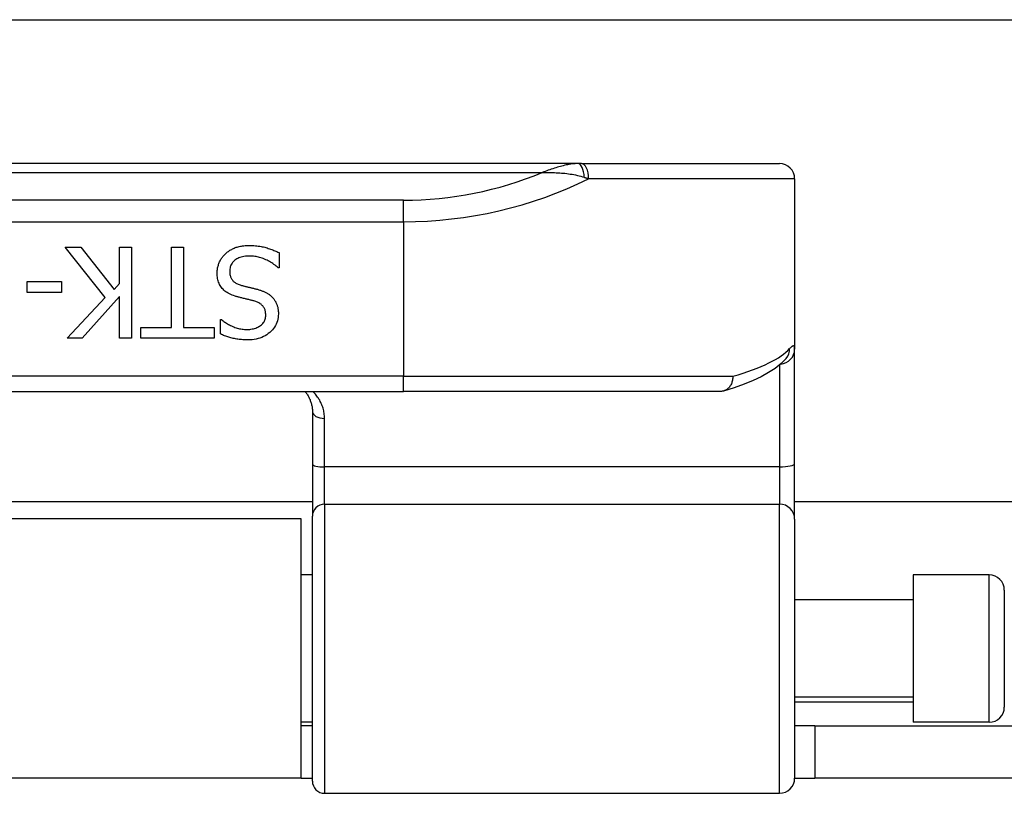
# Model space of a CAD drawing. Header units: inches. Extents: x 9 to 285, y 21 to 142.
# Tile 38 of 140: x 30.48 to 31.76, y 71.32 to 72.32. Entities that reach past the tile are written whole.
import ezdxf

# ---------------------------------------------------------------- set-up
doc = ezdxf.new("R2010")
doc.units = ezdxf.units.IN
doc.header["$MEASUREMENT"] = 0
doc.layers.add('Visible Edges(ANSI)', color=7, linetype='Continuous', lineweight=25)
doc.layers.add('Visible Tangent Edges(ANSI)', color=7, linetype='Continuous', lineweight=25)

msp = doc.modelspace()

# ---------------------------------------------------------------- linework, layer by layer
at = {"layer": 'Visible Edges(ANSI)'}
for p, q in [((9.816, 72.3216), (67.752, 72.3216)), ((31.2075, 72.1351), (29.2596, 72.1351)), ((31.2121, 72.1351), (31.2075, 72.1351)), ((31.2121, 72.1351), (31.4687, 72.1351)), ((31.4884, 72.1154), (31.4884, 71.8946)), ((30.5948, 71.9615), (30.543, 72.0268)), ((30.543, 72.0268), (30.5634, 72.0268)), ((30.5634, 72.0268), (30.6066, 71.9719)), ((30.6134, 71.9796), (30.6134, 72.0268)), ((30.6134, 72.0268), (30.6291, 72.0268)), ((30.6291, 72.0268), (30.6291, 71.9087)), ((30.6807, 72.0268), (30.6964, 72.0268)), ((30.6807, 71.9227), (30.6807, 72.0268)), ((30.6964, 72.0268), (30.6964, 71.9227)), ((30.8203, 72.0197), (30.8203, 72)), ((30.8203, 72), (30.8191, 72)), ((30.4937, 71.968), (30.4937, 71.9823)), ((30.4937, 71.9823), (30.5384, 71.9823)), ((30.5384, 71.9823), (30.5384, 71.968)), ((30.6066, 71.9719), (30.6134, 71.9796)), ((30.5384, 71.968), (30.4937, 71.968)), ((30.5459, 71.9087), (30.5948, 71.9615)), ((30.6134, 71.963), (30.565, 71.9087)), ((30.6134, 71.9087), (30.6134, 71.963)), ((30.6411, 71.9087), (30.6411, 71.9227)), ((30.6411, 71.9227), (30.6807, 71.9227)), ((30.6964, 71.9227), (30.7361, 71.9227)), ((30.7361, 71.9227), (30.7361, 71.9087)), ((30.7446, 71.9143), (30.7446, 71.933)), ((30.7446, 71.933), (30.7457, 71.933)), ((30.565, 71.9087), (30.5459, 71.9087)), ((30.6291, 71.9087), (30.6134, 71.9087)), ((30.7361, 71.9087), (30.6411, 71.9087)), ((31.4884, 71.7465), (31.4884, 71.8946)), ((31.4779, 71.883), (31.4776, 71.8826)), ((29.4855, 71.8398), (30.9815, 71.8398)), ((31.3924, 71.8398), (30.9815, 71.8398)), ((30.8634, 71.814), (30.8634, 71.7456)), ((30.8634, 71.7456), (30.8634, 71.6781)), ((31.4884, 71.6742), (31.4884, 71.7465)), ((30.8634, 71.6966), (29.6036, 71.6966)), ((46.0796, 71.6966), (31.4884, 71.6966)), ((30.849, 71.6746), (29.618, 71.6746)), ((30.849, 71.3386), (30.849, 71.6746)), ((30.8634, 71.3348), (30.8634, 71.6781)), ((31.4884, 71.6742), (31.4884, 71.3388)), ((30.8634, 71.6021), (30.849, 71.6021)), ((31.642, 71.6021), (31.642, 71.4111)), ((31.7404, 71.6021), (31.642, 71.6021)), ((31.7601, 71.5824), (31.7601, 71.4308)), ((31.642, 71.5696), (31.4884, 71.5696)), ((31.642, 71.4436), (31.4884, 71.4436)), ((30.8634, 71.4111), (30.849, 71.4111)), ((30.8634, 71.4066), (30.849, 71.4066)), ((31.5145, 71.4066), (31.4884, 71.4066)), ((31.5145, 71.4066), (31.8265, 71.4066)), ((31.5145, 71.4066), (31.5145, 71.3386)), ((31.7404, 71.4111), (31.642, 71.4111)), ((30.849, 71.3386), (29.618, 71.3386)), ((30.849, 71.3386), (30.8634, 71.3386)), ((31.4884, 71.3386), (31.5145, 71.3386)), ((31.8265, 71.3386), (31.5145, 71.3386)), ((30.8792, 71.3191), (31.4687, 71.3191))]:
    msp.add_line(p, q, dxfattribs=at)
at = {"layer": 'Visible Edges(ANSI)', "flags": 128}
for points in [[(30.7507, 72.0182), (30.7516, 72.0191), (30.7526, 72.0199), (30.7536, 72.0206), (30.7546, 72.0214), (30.7557, 72.0221), (30.7567, 72.0228), (30.7578, 72.0234), (30.7589, 72.024), (30.76, 72.0246), (30.7612, 72.0252), (30.7623, 72.0257), (30.7635, 72.0262), (30.7647, 72.0266), (30.766, 72.027), (30.7673, 72.0274), (30.7687, 72.0277), (30.7701, 72.028), (30.7716, 72.0282), (30.7731, 72.0284), (30.7747, 72.0286), (30.7763, 72.0288), (30.778, 72.0289), (30.7797, 72.0289), (30.7815, 72.0289)], [(30.7815, 72.0289), (30.7836, 72.0289), (30.7857, 72.0289), (30.7877, 72.0288), (30.7896, 72.0286), (30.7915, 72.0285), (30.7934, 72.0283), (30.7952, 72.028), (30.7969, 72.0277), (30.7986, 72.0274), (30.8002, 72.0271), (30.8018, 72.0267), (30.8033, 72.0263), (30.8048, 72.0258), (30.8063, 72.0253), (30.8078, 72.0248), (30.8092, 72.0243), (30.8107, 72.0238), (30.8121, 72.0233), (30.8135, 72.0227), (30.8149, 72.0222), (30.8162, 72.0216), (30.8176, 72.021), (30.8189, 72.0204), (30.8203, 72.0197)], [(30.74, 71.9931), (30.74, 71.9943), (30.7401, 71.9955), (30.7402, 71.9966), (30.7403, 71.9978), (30.7405, 71.9989), (30.7407, 72.0001), (30.7409, 72.0012), (30.7412, 72.0023), (30.7416, 72.0035), (30.7419, 72.0046), (30.7423, 72.0057), (30.7428, 72.0068), (30.7433, 72.0079), (30.7438, 72.009), (30.7444, 72.01), (30.7449, 72.0111), (30.7455, 72.0121), (30.7462, 72.013), (30.7469, 72.014), (30.7476, 72.0149), (30.7483, 72.0157), (30.7491, 72.0166), (30.7499, 72.0174), (30.7507, 72.0182)], [(30.7827, 72.0153), (30.7805, 72.0153), (30.7785, 72.0152), (30.7766, 72.015), (30.7747, 72.0147), (30.7729, 72.0144), (30.7712, 72.014), (30.7696, 72.0135), (30.7681, 72.0129), (30.7667, 72.0123), (30.7654, 72.0116), (30.7641, 72.0108), (30.763, 72.0099), (30.7619, 72.009), (30.761, 72.008), (30.7601, 72.007), (30.7593, 72.0059), (30.7586, 72.0048), (30.758, 72.0037), (30.7575, 72.0024), (30.7571, 72.0012), (30.7568, 71.9999), (30.7565, 71.9985), (30.7564, 71.9971), (30.7563, 71.9956)], [(30.8191, 72), (30.8178, 72.0012), (30.8165, 72.0024), (30.8151, 72.0035), (30.8137, 72.0045), (30.8123, 72.0055), (30.8109, 72.0065), (30.8094, 72.0074), (30.8079, 72.0083), (30.8063, 72.0091), (30.8048, 72.0099), (30.8032, 72.0106), (30.8016, 72.0113), (30.7999, 72.012), (30.7983, 72.0125), (30.7967, 72.0131), (30.7951, 72.0136), (30.7935, 72.014), (30.7919, 72.0143), (30.7904, 72.0146), (30.7888, 72.0149), (30.7873, 72.0151), (30.7857, 72.0152), (30.7842, 72.0153), (30.7827, 72.0153)], [(30.7634, 71.9634), (30.7614, 71.964), (30.7596, 71.9647), (30.7578, 71.9655), (30.756, 71.9663), (30.7544, 71.9671), (30.7529, 71.968), (30.7515, 71.969), (30.7501, 71.97), (30.7489, 71.9711), (30.7477, 71.9722), (30.7466, 71.9734), (30.7456, 71.9746), (30.7447, 71.9759), (30.7439, 71.9772), (30.7432, 71.9786), (30.7425, 71.98), (30.7419, 71.9815), (30.7414, 71.983), (30.741, 71.9846), (30.7406, 71.9862), (30.7403, 71.9878), (30.7401, 71.9896), (30.74, 71.9913), (30.74, 71.9931)], [(30.7563, 71.9956), (30.7564, 71.9945), (30.7564, 71.9933), (30.7566, 71.9922), (30.7567, 71.9912), (30.7569, 71.9902), (30.7572, 71.9892), (30.7575, 71.9883), (30.7579, 71.9874), (30.7583, 71.9865), (30.7588, 71.9857), (30.7593, 71.9849), (30.7598, 71.9841), (30.7604, 71.9834), (30.7611, 71.9827), (30.7618, 71.9821), (30.7626, 71.9814), (30.7635, 71.9809), (30.7643, 71.9803), (30.7653, 71.9798), (30.7663, 71.9792), (30.7674, 71.9788), (30.7685, 71.9783), (30.7697, 71.9779), (30.7709, 71.9775)], [(30.7709, 71.9775), (30.7718, 71.9773), (30.7727, 71.977), (30.7736, 71.9768), (30.7744, 71.9766), (30.7753, 71.9763), (30.7761, 71.9761), (30.7769, 71.9759), (30.7778, 71.9757), (30.7786, 71.9755), (30.7794, 71.9753), (30.7801, 71.9751), (30.7809, 71.9749), (30.7817, 71.9748), (30.7825, 71.9746), (30.7833, 71.9744), (30.7842, 71.9742), (30.7851, 71.974), (30.786, 71.9737), (30.787, 71.9735), (30.788, 71.9732), (30.789, 71.973), (30.79, 71.9727), (30.7911, 71.9725), (30.7922, 71.9722)], [(30.7876, 71.9571), (30.7868, 71.9574), (30.7859, 71.9576), (30.785, 71.9578), (30.7841, 71.9581), (30.7831, 71.9583), (30.7821, 71.9586), (30.7811, 71.9588), (30.78, 71.9591), (30.7789, 71.9594), (30.7778, 71.9596), (30.7766, 71.9599), (30.7754, 71.9602), (30.7742, 71.9605), (30.7731, 71.9608), (30.772, 71.9611), (30.7709, 71.9613), (30.7698, 71.9616), (30.7688, 71.9619), (30.7678, 71.9621), (30.7669, 71.9624), (30.766, 71.9626), (30.7651, 71.9629), (30.7642, 71.9631), (30.7634, 71.9634)], [(30.7922, 71.9722), (30.7932, 71.9719), (30.7942, 71.9716), (30.7952, 71.9713), (30.7962, 71.971), (30.7971, 71.9707), (30.798, 71.9703), (30.7989, 71.97), (30.7998, 71.9696), (30.8007, 71.9693), (30.8015, 71.9689), (30.8024, 71.9685), (30.8032, 71.9681), (30.804, 71.9677), (30.8048, 71.9673), (30.8055, 71.9668), (30.8063, 71.9663), (30.807, 71.9658), (30.8078, 71.9653), (30.8085, 71.9648), (30.8091, 71.9642), (30.8098, 71.9636), (30.8105, 71.963), (30.8111, 71.9624), (30.8118, 71.9617)], [(30.8118, 71.9617), (30.8124, 71.9611), (30.8129, 71.9604), (30.8135, 71.9597), (30.814, 71.959), (30.8145, 71.9582), (30.815, 71.9575), (30.8154, 71.9567), (30.8159, 71.9559), (30.8163, 71.9551), (30.8167, 71.9543), (30.8171, 71.9534), (30.8174, 71.9526), (30.8177, 71.9517), (30.818, 71.9508), (30.8183, 71.9498), (30.8185, 71.9489), (30.8187, 71.9479), (30.8189, 71.9469), (30.8191, 71.9459), (30.8192, 71.9448), (30.8193, 71.9437), (30.8194, 71.9426), (30.8194, 71.9415), (30.8194, 71.9404)], [(30.8031, 71.9388), (30.803, 71.94), (30.8029, 71.9412), (30.8028, 71.9423), (30.8026, 71.9434), (30.8024, 71.9445), (30.8021, 71.9455), (30.8017, 71.9465), (30.8013, 71.9474), (30.8008, 71.9483), (30.8003, 71.9491), (30.7997, 71.9499), (30.7991, 71.9507), (30.7984, 71.9514), (30.7977, 71.9521), (30.7969, 71.9528), (30.796, 71.9534), (30.7952, 71.954), (30.7942, 71.9545), (30.7933, 71.955), (30.7922, 71.9555), (30.7912, 71.956), (30.79, 71.9564), (30.7889, 71.9568), (30.7876, 71.9571)], [(30.7786, 71.9202), (30.7804, 71.9202), (30.7822, 71.9203), (30.7838, 71.9205), (30.7855, 71.9208), (30.787, 71.9211), (30.7885, 71.9215), (30.79, 71.9219), (30.7913, 71.9225), (30.7927, 71.9231), (30.7939, 71.9238), (30.7951, 71.9245), (30.7963, 71.9253), (30.7974, 71.9262), (30.7984, 71.9271), (30.7993, 71.9281), (30.8001, 71.9291), (30.8008, 71.9301), (30.8014, 71.9312), (30.8019, 71.9324), (30.8023, 71.9336), (30.8026, 71.9348), (30.8029, 71.9361), (30.803, 71.9374), (30.8031, 71.9388)], [(30.8194, 71.9404), (30.8193, 71.938), (30.8191, 71.9357), (30.8187, 71.9335), (30.8182, 71.9313), (30.8175, 71.9292), (30.8166, 71.9272), (30.8156, 71.9252), (30.8144, 71.9233), (30.8131, 71.9215), (30.8116, 71.9197), (30.81, 71.918), (30.8082, 71.9163), (30.8063, 71.9148), (30.8043, 71.9134), (30.8022, 71.9121), (30.8001, 71.9109), (30.7978, 71.9099), (30.7955, 71.909), (30.7931, 71.9083), (30.7906, 71.9077), (30.788, 71.9072), (30.7853, 71.9069), (30.7825, 71.9067), (30.7797, 71.9066)], [(30.7457, 71.933), (30.7467, 71.9322), (30.7477, 71.9313), (30.7487, 71.9305), (30.7498, 71.9297), (30.751, 71.929), (30.7522, 71.9282), (30.7534, 71.9275), (30.7547, 71.9267), (30.756, 71.926), (30.7573, 71.9253), (30.7587, 71.9247), (30.7602, 71.924), (30.7616, 71.9234), (30.7631, 71.9229), (30.7646, 71.9224), (30.7661, 71.9219), (30.7677, 71.9215), (30.7692, 71.9212), (30.7707, 71.9209), (30.7723, 71.9206), (30.7739, 71.9204), (30.7754, 71.9203), (30.777, 71.9202), (30.7786, 71.9202)], [(30.7797, 71.9066), (30.778, 71.9066), (30.7764, 71.9067), (30.7748, 71.9067), (30.7732, 71.9068), (30.7716, 71.907), (30.77, 71.9071), (30.7685, 71.9073), (30.7669, 71.9075), (30.7654, 71.9077), (30.7639, 71.908), (30.7624, 71.9083), (30.7609, 71.9086), (30.7595, 71.9089), (30.758, 71.9093), (30.7566, 71.9097), (30.7552, 71.9101), (30.7538, 71.9105), (30.7524, 71.911), (30.7511, 71.9115), (30.7497, 71.912), (30.7484, 71.9125), (30.7471, 71.9131), (30.7458, 71.9137), (30.7446, 71.9143)], [(31.4776, 71.8826), (31.471, 71.8759), (31.4633, 71.8698), (31.4547, 71.8642), (31.4451, 71.859), (31.4345, 71.854), (31.4228, 71.8493), (31.4101, 71.8447), (31.3964, 71.8404)], [(31.4082, 71.8595), (31.4082, 71.8582), (31.4081, 71.8569), (31.408, 71.8557), (31.4078, 71.8544), (31.4076, 71.8532), (31.4072, 71.852), (31.4068, 71.8508), (31.4064, 71.8497), (31.4059, 71.8486), (31.4053, 71.8475), (31.4046, 71.8465), (31.4039, 71.8456), (31.4032, 71.8447), (31.4024, 71.8439), (31.4015, 71.8431), (31.4006, 71.8425), (31.3997, 71.8419), (31.3987, 71.8413), (31.3977, 71.8409), (31.3967, 71.8405), (31.3957, 71.8402), (31.3946, 71.84), (31.3935, 71.8399), (31.3924, 71.8398)], [(30.8538, 71.8398), (30.8546, 71.8389), (30.8553, 71.8381), (30.8559, 71.8371), (30.8566, 71.8362), (30.8572, 71.8353), (30.8578, 71.8343), (30.8584, 71.8333), (30.8589, 71.8323), (30.8594, 71.8313), (30.8599, 71.8303), (30.8604, 71.8292), (30.8608, 71.8281), (30.8612, 71.827), (30.8616, 71.8259), (30.8619, 71.8248), (30.8622, 71.8237), (30.8625, 71.8225), (30.8627, 71.8213), (30.863, 71.8202), (30.8631, 71.819), (30.8633, 71.8177), (30.8634, 71.8165), (30.8634, 71.8153), (30.8634, 71.814)]]:
    msp.add_lwpolyline(points, dxfattribs=at)
at = {"layer": 'Visible Edges(ANSI)'}
for centre, radius, start, end in [((31.4687, 72.1154), 0.0197, 0, 90), ((31.7404, 71.5824), 0.0197, 0, 90), ((31.7404, 71.4308), 0.0197, 270, 0), ((31.4687, 71.3388), 0.0197, 270, 0), ((30.8792, 71.3348), 0.0157, 180, 270)]:
    msp.add_arc(centre, radius, start, end, dxfattribs=at)
at = {"layer": 'Visible Tangent Edges(ANSI)'}
for p, q in [((29.3056, 72.1236), (31.1614, 72.1236)), ((31.4884, 72.1154), (31.2214, 72.1154)), ((30.9815, 72.0876), (29.4855, 72.0876)), ((30.9815, 72.0597), (30.9815, 72.0876)), ((29.4855, 72.0597), (30.9815, 72.0597)), ((30.9815, 72.0597), (30.9815, 71.8595)), ((31.4687, 71.874), (31.4687, 71.742)), ((30.9815, 71.8595), (29.4855, 71.8595)), ((30.9815, 71.8398), (30.9815, 71.8595)), ((30.9815, 71.8595), (31.4082, 71.8595)), ((30.8792, 71.742), (30.8792, 71.8049)), ((30.8792, 71.6938), (30.8792, 71.742)), ((31.4687, 71.742), (30.8792, 71.742)), ((31.4687, 71.742), (31.4687, 71.6938)), ((30.8792, 71.6938), (30.8792, 71.3191)), ((30.8792, 71.6938), (31.4687, 71.6938)), ((31.4687, 71.3191), (31.4687, 71.6938)), ((31.7404, 71.4111), (31.7404, 71.6021)), ((31.4884, 71.4376), (31.642, 71.4376))]:
    msp.add_line(p, q, dxfattribs=at)
at = {"layer": 'Visible Tangent Edges(ANSI)', "flags": 128}
for points in [[(31.2075, 72.1351), (31.2056, 72.1351), (31.2038, 72.135), (31.2019, 72.1348), (31.2, 72.1346), (31.1982, 72.1343), (31.1963, 72.134), (31.1944, 72.1337), (31.1925, 72.1333), (31.1906, 72.1329), (31.1886, 72.1324), (31.1867, 72.1319), (31.1848, 72.1314), (31.1829, 72.1309), (31.1809, 72.1303), (31.179, 72.1297), (31.177, 72.1291), (31.1751, 72.1285), (31.1731, 72.1278), (31.1712, 72.1271), (31.1692, 72.1265), (31.1673, 72.1258), (31.1653, 72.125), (31.1634, 72.1243), (31.1614, 72.1236)], [(31.1614, 72.1236), (31.1636, 72.1236), (31.1659, 72.1236), (31.1681, 72.1236), (31.1704, 72.1236), (31.1726, 72.1236), (31.1749, 72.1235), (31.1771, 72.1235), (31.1794, 72.1233), (31.1817, 72.1232), (31.184, 72.1231), (31.1862, 72.1229), (31.1885, 72.1227), (31.1908, 72.1225), (31.1931, 72.1222), (31.1954, 72.1219), (31.1977, 72.1216), (31.1999, 72.1212), (31.2022, 72.1208), (31.2045, 72.1204), (31.2068, 72.1199), (31.209, 72.1193), (31.2113, 72.1187), (31.2135, 72.1181), (31.2158, 72.1174)], [(31.2158, 72.1174), (31.216, 72.1173), (31.2162, 72.1172), (31.2165, 72.1171), (31.2167, 72.117), (31.217, 72.1169), (31.2172, 72.1169), (31.2174, 72.1168), (31.2177, 72.1167), (31.2179, 72.1166), (31.2182, 72.1165), (31.2184, 72.1165), (31.2186, 72.1164), (31.2189, 72.1163), (31.2191, 72.1162), (31.2193, 72.1161), (31.2196, 72.1161), (31.2198, 72.116), (31.22, 72.1159), (31.2203, 72.1158), (31.2205, 72.1157), (31.2207, 72.1157), (31.221, 72.1156), (31.2212, 72.1155), (31.2214, 72.1154)], [(31.4884, 71.8946), (31.4884, 71.8953), (31.4884, 71.8959), (31.4883, 71.8964), (31.4882, 71.8969), (31.4881, 71.8974), (31.488, 71.8977), (31.4879, 71.8981), (31.4877, 71.8983), (31.4875, 71.8985), (31.4873, 71.8987), (31.4871, 71.8988), (31.4868, 71.8989), (31.4865, 71.8989), (31.4862, 71.8988), (31.4859, 71.8987), (31.4855, 71.8985), (31.4851, 71.8983), (31.4847, 71.898), (31.4843, 71.8977), (31.4839, 71.8973), (31.4834, 71.8969), (31.4829, 71.8964), (31.4824, 71.8959), (31.4819, 71.8953)], [(30.8792, 71.8049), (30.8791, 71.8066), (30.8791, 71.8083), (30.8789, 71.81), (30.8787, 71.8116), (30.8784, 71.8133), (30.8781, 71.8149), (30.8777, 71.8165), (30.8773, 71.8181), (30.8768, 71.8196), (30.8763, 71.8212), (30.8757, 71.8227), (30.875, 71.8242), (30.8744, 71.8256), (30.8736, 71.827), (30.8729, 71.8284), (30.872, 71.8298), (30.8712, 71.8311), (30.8703, 71.8325), (30.8693, 71.8338), (30.8683, 71.835), (30.8673, 71.8363), (30.8662, 71.8375), (30.8651, 71.8387), (30.864, 71.8398)]]:
    msp.add_lwpolyline(points, dxfattribs=at)
at = {"layer": 'Visible Tangent Edges(ANSI)'}
msp.add_arc((30.9815, 72.5551), 0.4675, 270, 292.6293, dxfattribs=at)
for centre, major_axis, ratio, start_param, end_param in [((31.2075, 72.1154), (0, 0.0197), 0.424063, 4.811348, 6.283185), ((31.2121, 72.1154), (0, 0.0197), 0.473287, 4.712389, 6.283185), ((30.9815, 72.5273), (0.5069, 0), 0.92233, 4.712389, 5.205407), ((30.9815, 71.9104), (-0.5069, 0), 0.185803, 2.571119, 2.980904), ((31.4687, 71.8946), (0.0197, 0), 0.97851, 4.801402, 6.283185), ((31.4625, 71.8953), (0.0151, -0.0126), 0.969622, 0, 0.712995), ((30.8792, 71.814), (-0.0157, 0), 0.580671, 0, 1.570796), ((30.8792, 71.7456), (-0.0157, 0), 0.225879, 0, 1.570796), ((31.4687, 71.7465), (0.0197, 0), 0.225879, 4.712389, 6.283185), ((30.8792, 71.6781), (-0.0157, 0), 0.998608, 4.712389, 6.283185), ((31.4687, 71.6742), (0.0197, 0), 0.998608, 0, 1.570796)]:
    msp.add_ellipse(centre, major_axis=major_axis, ratio=ratio, start_param=start_param, end_param=end_param, dxfattribs=at)

doc.saveas('drawing.dxf')
